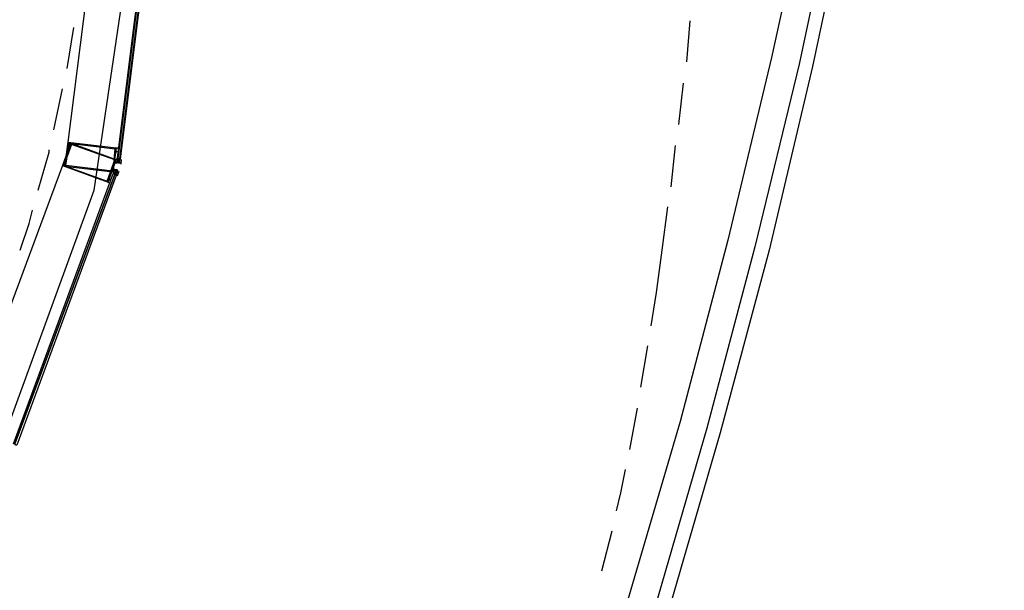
# Model space of a CAD drawing. Header units: feet. Extents: x -79 to 198, y -22 to 181.
# Tile 171 of 203: x 137 to 149, y 98 to 105. Entities that reach past the tile are written whole.
import ezdxf

# ---------------------------------------------------------------- set-up
doc = ezdxf.new("R2010")
doc.units = ezdxf.units.FT
doc.layers.add('A-AREA-COMUN', color=252, linetype='CONTINUOUS')
doc.layers.add('A-LINEA', color=7, linetype='CONTINUOUS')

msp = doc.modelspace()

# ---------------------------------------------------------------- linework, layer by layer
at = {"layer": 'A-AREA-COMUN'}
msp.add_lwpolyline([(135.168, 97.7778), (136.32, 99.5378), (136.32, 100.0889), (136.64, 100.1778), (137.632, 102.8978), (138.16, 106.4889), (137.568, 106.5778), (137.568, 108.0533), (137.36, 108.0889), (137.28, 108.7289), (136.08, 109.0133), (135.392, 106.2044), (134.4, 106.1689), (121.52, 109.2089), (119.808, 101.9378), (114.24, 102.0089)], dxfattribs=at)
at = {"layer": 'A-LINEA'}
for p, q in [((137.32, 103.4711), (137.72, 106.6578)), ((137.3067, 104.3511), (137.3867, 104.8444)), ((144.72, 104.4311), (144.76, 104.9244)), ((144.6267, 103.6844), (144.68, 104.1778)), ((137.1467, 103.6178), (137.2533, 104.1111)), ((144.5333, 102.9378), (144.5867, 103.4311)), ((137.8933, 103.3911), (137.8933, 103.3911)), ((137.8933, 103.2711), (137.8933, 103.2711)), ((137.8933, 103.2311), (137.8933, 103.2311)), ((137.8933, 103.2311), (137.8933, 103.2311)), ((137.9067, 103.2711), (137.9067, 103.2711)), ((137.9067, 103.2711), (137.9067, 103.2711)), ((137.9067, 103.2711), (137.9067, 103.2711)), ((137.9067, 103.2711), (137.9067, 103.2711)), ((137.9067, 103.2711), (137.9067, 103.2711)), ((137.9067, 103.2711), (137.9067, 103.2711)), ((137.9067, 103.2711), (137.9067, 103.2711)), ((137.9067, 103.2711), (137.9067, 103.2711)), ((137.92, 103.2711), (137.9067, 103.2711)), ((137.9067, 103.2311), (137.92, 103.2311)), ((137.9067, 103.2311), (137.9067, 103.2311)), ((137.9067, 103.2311), (137.9067, 103.2311)), ((137.9067, 103.2311), (137.9067, 103.2311)), ((137.9067, 103.2311), (137.9067, 103.2311)), ((137.9067, 103.2311), (137.9067, 103.2311)), ((137.9067, 103.2311), (137.9067, 103.2311)), ((137.9067, 103.2311), (137.9067, 103.2311)), ((137.9067, 103.2311), (137.9067, 103.2311)), ((137.9067, 103.2311), (137.92, 103.2311)), ((137.9067, 103.2311), (137.9067, 103.2311)), ((137.9067, 103.2311), (137.9067, 103.2311)), ((137.9067, 103.2311), (137.92, 103.2311)), ((137.9067, 103.2311), (137.92, 103.2311)), ((137.9067, 103.2311), (137.92, 103.2311)), ((137.9067, 103.2311), (137.9067, 103.2311)), ((137.9067, 103.2311), (137.9067, 103.2311)), ((137.92, 103.2311), (137.9067, 103.2311)), ((137.9067, 103.2311), (137.9067, 103.2311)), ((137.9067, 103.2311), (137.9067, 103.2311)), ((137.9067, 103.2311), (137.9067, 103.2311)), ((137.9067, 103.2311), (137.9067, 103.2311)), ((137.9067, 103.2311), (137.9067, 103.2311)), ((137.9067, 103.2311), (137.9067, 103.2311)), ((137.92, 103.2711), (137.9333, 103.2711)), ((137.92, 103.2711), (137.92, 103.2711)), ((137.92, 103.2578), (137.92, 103.2711)), ((137.92, 103.2711), (137.92, 103.2711)), ((137.92, 103.2711), (137.92, 103.2711)), ((137.92, 103.2711), (137.92, 103.2711)), ((137.92, 103.2711), (137.92, 103.2711)), ((137.92, 103.2711), (137.92, 103.2711)), ((137.92, 103.2711), (137.92, 103.2711)), ((137.92, 103.2711), (137.92, 103.2711)), ((137.92, 103.2711), (137.92, 103.2711)), ((137.92, 103.2711), (137.92, 103.2711)), ((137.92, 103.2711), (137.92, 103.2711)), ((137.92, 103.2711), (137.92, 103.2711)), ((137.92, 103.2711), (137.92, 103.2711)), ((137.92, 103.2711), (137.92, 103.2711)), ((137.9333, 103.2711), (137.92, 103.2711)), ((137.92, 103.2711), (137.92, 103.2711)), ((137.92, 103.2711), (137.92, 103.2711)), ((137.92, 103.2711), (137.92, 103.2711)), ((137.92, 103.2711), (137.92, 103.2711)), ((137.92, 103.2711), (137.92, 103.2711)), ((137.92, 103.2711), (137.92, 103.2711)), ((137.92, 103.2711), (137.92, 103.2711)), ((137.92, 103.2711), (137.92, 103.2711)), ((137.92, 103.2711), (137.92, 103.2711)), ((137.92, 103.2711), (137.92, 103.2711)), ((137.92, 103.2711), (137.92, 103.2711)), ((137.92, 103.2578), (137.92, 103.2578)), ((137.92, 103.2578), (137.92, 103.2578)), ((137.92, 103.2578), (137.92, 103.2578)), ((137.92, 103.2444), (137.92, 103.2578)), ((137.92, 103.2578), (137.92, 103.2578)), ((137.9333, 103.2444), (137.92, 103.2578)), ((137.92, 103.2578), (137.92, 103.2578)), ((137.92, 103.2578), (137.92, 103.2578)), ((137.92, 103.2578), (137.9333, 103.2578)), ((137.92, 103.2578), (137.92, 103.2578)), ((137.92, 103.2578), (137.92, 103.2578)), ((137.92, 103.2578), (137.92, 103.2578)), ((137.92, 103.2578), (137.92, 103.2578)), ((137.92, 103.2578), (137.92, 103.2578)), ((137.92, 103.2578), (137.92, 103.2578)), ((137.92, 103.2444), (137.92, 103.2444)), ((137.92, 103.2444), (137.92, 103.2444)), ((137.92, 103.2444), (137.92, 103.2444)), ((137.92, 103.2444), (137.92, 103.2444)), ((137.92, 103.2444), (137.9333, 103.2444)), ((137.92, 103.2444), (137.92, 103.2444)), ((137.92, 103.2444), (137.92, 103.2444)), ((137.92, 103.2444), (137.92, 103.2444)), ((137.92, 103.2444), (137.92, 103.2444)), ((137.92, 103.2444), (137.92, 103.2444)), ((137.92, 103.2444), (137.92, 103.2444)), ((137.92, 103.2444), (137.92, 103.2444)), ((137.92, 103.2444), (137.92, 103.2444)), ((137.92, 103.2444), (137.92, 103.2444)), ((137.92, 103.2444), (137.92, 103.2444)), ((137.92, 103.2444), (137.9333, 103.2444)), ((137.92, 103.2311), (137.92, 103.2444)), ((137.92, 103.2444), (137.9333, 103.2444)), ((137.92, 103.2444), (137.92, 103.2444)), ((137.92, 103.2444), (137.9333, 103.2444)), ((137.92, 103.2444), (137.92, 103.2311)), ((137.92, 103.2444), (137.92, 103.2444)), ((137.92, 103.2444), (137.92, 103.2444)), ((137.92, 103.2444), (137.92, 103.2444)), ((137.9333, 103.2444), (137.92, 103.2444)), ((137.92, 103.2444), (137.92, 103.2444)), ((137.92, 103.2444), (137.92, 103.2444)), ((137.92, 103.2444), (137.92, 103.2444)), ((137.92, 103.2444), (137.92, 103.2444)), ((137.92, 103.2444), (137.92, 103.2444)), ((137.92, 103.2311), (137.92, 103.2311)), ((137.92, 103.2311), (137.92, 103.2311)), ((137.92, 103.2178), (137.92, 103.2311)), ((137.92, 103.2311), (137.92, 103.2311)), ((137.92, 103.2311), (137.92, 103.2311)), ((137.92, 103.2311), (137.92, 103.2311)), ((137.92, 103.2178), (137.92, 103.2311)), ((137.92, 103.2311), (137.92, 103.2311)), ((137.92, 103.2311), (137.92, 103.2311)), ((137.92, 103.2311), (137.92, 103.2311)), ((137.92, 103.2311), (137.92, 103.2311)), ((137.92, 103.2311), (137.92, 103.2311)), ((137.92, 103.2178), (137.92, 103.2311)), ((137.92, 103.2178), (137.92, 103.2311)), ((137.92, 103.2311), (137.92, 103.2311)), ((137.92, 103.2311), (137.92, 103.2311)), ((137.92, 103.2311), (137.92, 103.2311)), ((137.92, 103.2311), (137.92, 103.2311)), ((137.92, 103.2311), (137.92, 103.2311)), ((137.92, 103.2311), (137.92, 103.2311)), ((137.92, 103.2178), (137.92, 103.2178)), ((137.92, 103.2178), (137.92, 103.2178)), ((137.92, 103.2178), (137.92, 103.2178)), ((137.92, 103.2178), (137.92, 103.2178)), ((137.9333, 103.2711), (137.9333, 103.2711)), ((137.9333, 103.2578), (137.9333, 103.2711)), ((137.9333, 103.2711), (137.9333, 103.2711)), ((137.9333, 103.2711), (137.9333, 103.2711)), ((137.9333, 103.2711), (137.9333, 103.2711)), ((137.9333, 103.2711), (137.9333, 103.2711)), ((137.9333, 103.2711), (137.9467, 103.2711)), ((137.9333, 103.2711), (137.9333, 103.2711)), ((137.9333, 103.2711), (137.9333, 103.2711)), ((137.9333, 103.2711), (137.9333, 103.2711)), ((137.9333, 103.2711), (137.9333, 103.2711)), ((137.9333, 103.2711), (137.9333, 103.2711)), ((137.9333, 103.2711), (137.9333, 103.2711)), ((137.9333, 103.2711), (137.9467, 103.2711)), ((137.9333, 103.2578), (137.9333, 103.2711)), ((137.9333, 103.2578), (137.9333, 103.2711)), ((137.9333, 103.2711), (137.9333, 103.2711)), ((137.9333, 103.2711), (137.9333, 103.2578)), ((137.9333, 103.2711), (137.9333, 103.2711)), ((137.9333, 103.2711), (137.9333, 103.2711)), ((137.9333, 103.2711), (137.9333, 103.2711)), ((137.9333, 103.2711), (137.9333, 103.2711)), ((137.9333, 103.2711), (137.9333, 103.2711)), ((137.9333, 103.2711), (137.9333, 103.2711)), ((137.9333, 103.2711), (137.9333, 103.2711)), ((137.9333, 103.2578), (137.9333, 103.2578)), ((137.9333, 103.2578), (137.9333, 103.2578)), ((137.9333, 103.2578), (137.9333, 103.2578)), ((137.9333, 103.2578), (137.9333, 103.2578)), ((137.9333, 103.2578), (137.9333, 103.2578)), ((137.9333, 103.2578), (137.9333, 103.2578)), ((137.9333, 103.2578), (137.9333, 103.2578)), ((137.9333, 103.2578), (137.9333, 103.2578)), ((137.9333, 103.2578), (137.9333, 103.2578)), ((137.9333, 103.2578), (137.9333, 103.2578)), ((137.9333, 103.2578), (137.9333, 103.2578)), ((137.9333, 103.2578), (137.9333, 103.2578)), ((137.9333, 103.2578), (137.9333, 103.2578)), ((137.9333, 103.2578), (137.9333, 103.2578)), ((137.9467, 103.2578), (137.9333, 103.2578)), ((137.9333, 103.2578), (137.9333, 103.2578)), ((137.9333, 103.2578), (137.9333, 103.2578)), ((137.9333, 103.2578), (137.9333, 103.2578)), ((137.9333, 103.2578), (137.9333, 103.2578)), ((137.9333, 103.2578), (137.9333, 103.2578)), ((137.9333, 103.2578), (137.9333, 103.2578)), ((137.9333, 103.2578), (137.9333, 103.2578)), ((137.9333, 103.2444), (137.9333, 103.2578)), ((137.9333, 103.2578), (137.9333, 103.2578)), ((137.9333, 103.2578), (137.9333, 103.2578)), ((137.9333, 103.2578), (137.9333, 103.2578)), ((137.9333, 103.2578), (137.9333, 103.2578)), ((137.9333, 103.2578), (137.9333, 103.2578)), ((137.9333, 103.2578), (137.9333, 103.2578)), ((137.9333, 103.2578), (137.9333, 103.2578)), ((137.9333, 103.2578), (137.9333, 103.2578)), ((137.9333, 103.2578), (137.9333, 103.2578)), ((137.9467, 103.2578), (137.9333, 103.2578)), ((137.9467, 103.2578), (137.9333, 103.2578)), ((137.9333, 103.2578), (137.9333, 103.2578)), ((137.9333, 103.2578), (137.9333, 103.2578)), ((137.9333, 103.2578), (137.9333, 103.2578)), ((137.9333, 103.2578), (137.9333, 103.2444)), ((137.9333, 103.2578), (137.9333, 103.2578)), ((137.9333, 103.2578), (137.9333, 103.2578)), ((137.9333, 103.2578), (137.9333, 103.2444)), ((137.9333, 103.2444), (137.9333, 103.2444)), ((137.9333, 103.2444), (137.9333, 103.2444)), ((137.9333, 103.2444), (137.9333, 103.2444)), ((137.9333, 103.2444), (137.9333, 103.2444)), ((137.9333, 103.2444), (137.9333, 103.2444)), ((137.9333, 103.2444), (137.9333, 103.2444)), ((137.9333, 103.2444), (137.9333, 103.2311)), ((137.9333, 103.2311), (137.9333, 103.2444)), ((137.9333, 103.2444), (137.9333, 103.2444)), ((137.9333, 103.2444), (137.9333, 103.2444)), ((137.9333, 103.2444), (137.9333, 103.2444)), ((137.9333, 103.2444), (137.9333, 103.2444)), ((137.9333, 103.2444), (137.9333, 103.2444)), ((137.9333, 103.2444), (137.9333, 103.2444)), ((137.9333, 103.2444), (137.9333, 103.2444)), ((137.9333, 103.2444), (137.9333, 103.2444)), ((137.9333, 103.2444), (137.9333, 103.2444)), ((137.9333, 103.2311), (137.9333, 103.2311)), ((137.9333, 103.2311), (137.9333, 103.2311)), ((137.9333, 103.2178), (137.9333, 103.2311)), ((137.9333, 103.2311), (137.9333, 103.2311)), ((137.9333, 103.2311), (137.9333, 103.2311)), ((137.9333, 103.2311), (137.9333, 103.2311)), ((137.9333, 103.2311), (137.9333, 103.2311)), ((137.9333, 103.2311), (137.9333, 103.2311)), ((137.9333, 103.2311), (137.9333, 103.2311)), ((137.9333, 103.2178), (137.9333, 103.2311)), ((137.9333, 103.2311), (137.9333, 103.2311)), ((137.9333, 103.2311), (137.9333, 103.2311)), ((137.9333, 103.2311), (137.9333, 103.2311)), ((137.9333, 103.2311), (137.9333, 103.2311)), ((137.9333, 103.2311), (137.9333, 103.2311)), ((137.9333, 103.2311), (137.9333, 103.2311)), ((137.9333, 103.2311), (137.9333, 103.2311)), ((137.9333, 103.2311), (137.9333, 103.2311)), ((137.9333, 103.2311), (137.9333, 103.2311)), ((137.9333, 103.2311), (137.9333, 103.2311)), ((137.9333, 103.2311), (137.9333, 103.2311)), ((137.9333, 103.2311), (137.9333, 103.2311)), ((137.9333, 103.2311), (137.9333, 103.2311)), ((137.9333, 103.2311), (137.9333, 103.2311)), ((137.9333, 103.2178), (137.9333, 103.2178)), ((137.9333, 103.2178), (137.9333, 103.2178)), ((137.9467, 103.2178), (137.9333, 103.2178)), ((137.9467, 103.2711), (137.9467, 103.2711)), ((137.9467, 103.2711), (137.9467, 103.2711)), ((137.9467, 103.2711), (137.9467, 103.2711)), ((137.9467, 103.2711), (137.9467, 103.2711)), ((137.9467, 103.2711), (137.9467, 103.2711)), ((137.9467, 103.2711), (137.9467, 103.2711)), ((137.9467, 103.2578), (137.9467, 103.2578)), ((137.9467, 103.2578), (137.9467, 103.2578)), ((137.9467, 103.2578), (137.9467, 103.2578)), ((137.9467, 103.2578), (137.9467, 103.2578)), ((137.9559, 103.2634), (137.9487, 103.2059)), ((137.2533, 103.1911), (136.1333, 100.1778)), ((137.8533, 103.0978), (137.8533, 103.0978)), ((137.8533, 103.0978), (137.8533, 103.0978)), ((137.8533, 103.0978), (137.8533, 103.0978)), ((137.8533, 103.0978), (137.8667, 103.0978)), ((137.8667, 103.0978), (137.8533, 103.0978)), ((137.8667, 103.1378), (137.8667, 103.1378)), ((137.8667, 103.1378), (137.8667, 103.1378)), ((137.8667, 103.0978), (137.8667, 103.0978)), ((137.8667, 103.0978), (137.8667, 103.0978)), ((137.8667, 103.0978), (137.8667, 103.0844)), ((137.8667, 103.0978), (137.8667, 103.0978)), ((137.8667, 103.0978), (137.8667, 103.0978)), ((137.8667, 103.0978), (137.8667, 103.0978)), ((137.88, 103.0978), (137.8667, 103.0978)), ((137.8667, 103.0978), (137.88, 103.0978)), ((137.8667, 103.0978), (137.8667, 103.0978)), ((137.8667, 103.0978), (137.8667, 103.0978)), ((137.8667, 103.0844), (137.8667, 103.0844)), ((137.88, 103.1378), (137.88, 103.1378)), ((137.88, 103.1378), (137.88, 103.1244)), ((137.88, 103.1378), (137.88, 103.1378)), ((137.88, 103.1378), (137.88, 103.1378)), ((137.88, 103.1378), (137.88, 103.1378)), ((137.88, 103.1378), (137.88, 103.1378)), ((137.88, 103.1244), (137.88, 103.1244)), ((137.88, 103.1111), (137.88, 103.1111)), ((137.88, 103.1111), (137.88, 103.1111)), ((137.88, 103.1111), (137.88, 103.1111)), ((137.88, 103.0978), (137.88, 103.1111)), ((137.88, 103.1111), (137.8933, 103.1111)), ((137.88, 103.0978), (137.88, 103.0978)), ((137.88, 103.0978), (137.8933, 103.0978)), ((137.88, 103.0978), (137.88, 103.0978)), ((137.88, 103.0978), (137.88, 103.0978)), ((137.88, 103.0978), (137.88, 103.0978)), ((137.88, 103.0978), (137.88, 103.0978)), ((137.88, 103.0978), (137.88, 103.0978)), ((137.88, 103.0978), (137.88, 103.0844)), ((137.88, 103.0978), (137.88, 103.0978)), ((137.88, 103.0978), (137.88, 103.0978)), ((137.88, 103.0978), (137.88, 103.0978)), ((137.88, 103.0978), (137.88, 103.0978)), ((137.88, 103.0978), (137.88, 103.0978)), ((137.88, 103.0978), (137.88, 103.0978)), ((137.88, 103.0978), (137.88, 103.0978)), ((137.88, 103.0978), (137.88, 103.0978)), ((137.88, 103.0978), (137.88, 103.0978)), ((137.88, 103.0978), (137.88, 103.0978)), ((137.88, 103.0978), (137.88, 103.0978)), ((137.88, 103.0978), (137.88, 103.0978)), ((137.88, 103.0978), (137.88, 103.0978)), ((137.88, 103.0978), (137.88, 103.0978)), ((137.88, 103.0844), (137.88, 103.0844)), ((137.88, 103.0844), (137.88, 103.0844)), ((137.88, 103.0844), (137.88, 103.0844)), ((137.88, 103.0844), (137.88, 103.0844)), ((137.88, 103.0844), (137.88, 103.0844)), ((137.88, 103.0844), (137.88, 103.0844)), ((137.88, 103.0844), (137.88, 103.0844)), ((137.88, 103.0844), (137.88, 103.0844)), ((137.88, 103.0844), (137.88, 103.0844)), ((137.88, 103.0844), (137.88, 103.0844)), ((137.88, 103.0844), (137.88, 103.0844)), ((137.88, 103.0844), (137.88, 103.0844)), ((137.88, 103.0844), (137.8933, 103.0844)), ((137.88, 103.0844), (137.88, 103.0844)), ((137.8933, 103.0844), (137.88, 103.0844)), ((137.88, 103.0844), (137.88, 103.0844)), ((137.8933, 103.1378), (137.8933, 103.1378)), ((137.8933, 103.1378), (137.8933, 103.1378)), ((137.8933, 103.1378), (137.8933, 103.1378)), ((137.8933, 103.1378), (137.8933, 103.1378)), ((137.8933, 103.1378), (137.8933, 103.1378)), ((137.8933, 103.1378), (137.8933, 103.1378)), ((137.8933, 103.1378), (137.8933, 103.1378)), ((137.8933, 103.1378), (137.8933, 103.1378)), ((137.8933, 103.1378), (137.8933, 103.1378)), ((137.8933, 103.1378), (137.8933, 103.1244)), ((137.8933, 103.1378), (137.8933, 103.1378)), ((137.8933, 103.1378), (137.8933, 103.1378)), ((137.8933, 103.1378), (137.8933, 103.1378)), ((137.8933, 103.1378), (137.8933, 103.1378)), ((137.8933, 103.1378), (137.8933, 103.1378)), ((137.8933, 103.1378), (137.8933, 103.1378)), ((137.8933, 103.1378), (137.8933, 103.1378)), ((137.8933, 103.1378), (137.8933, 103.1378)), ((137.8933, 103.1378), (137.8933, 103.1244)), ((137.8933, 103.1378), (137.8933, 103.1378)), ((137.8933, 103.1378), (137.8933, 103.1378)), ((137.8933, 103.1378), (137.8933, 103.1378)), ((137.8933, 103.1378), (137.8933, 103.1378)), ((137.8933, 103.1378), (137.8933, 103.1378)), ((137.8933, 103.1244), (137.8933, 103.1378)), ((137.8933, 103.1244), (137.8933, 103.1244)), ((137.8933, 103.1244), (137.8933, 103.1244)), ((137.8933, 103.1244), (137.8933, 103.1111)), ((137.8933, 103.1244), (137.8933, 103.1244)), ((137.8933, 103.1244), (137.8933, 103.1244)), ((137.8933, 103.1244), (137.8933, 103.1244)), ((137.8933, 103.1244), (137.9067, 103.1244)), ((137.8933, 103.1244), (137.8933, 103.1244)), ((137.8933, 103.1244), (137.8933, 103.1244)), ((137.8933, 103.1244), (137.8933, 103.1244)), ((137.8933, 103.1244), (137.8933, 103.1244)), ((137.8933, 103.1244), (137.8933, 103.1244)), ((137.8933, 103.1244), (137.8933, 103.1111)), ((137.8933, 103.1244), (137.8933, 103.1244)), ((137.8933, 103.1244), (137.8933, 103.1244)), ((137.8933, 103.1244), (137.8933, 103.1111)), ((137.8933, 103.1244), (137.8933, 103.1111)), ((137.8933, 103.1244), (137.8933, 103.1111)), ((137.8933, 103.1244), (137.8933, 103.1244)), ((137.8933, 103.1244), (137.8933, 103.1244)), ((137.8933, 103.1244), (137.8933, 103.1244)), ((137.8933, 103.1244), (137.8933, 103.1244)), ((137.8933, 103.1244), (137.8933, 103.1244)), ((137.8933, 103.1244), (137.8933, 103.1244)), ((137.9067, 103.1244), (137.8933, 103.1244)), ((137.8933, 103.1244), (137.8933, 103.1244)), ((137.8933, 103.1244), (137.8933, 103.1244)), ((137.9067, 103.1244), (137.8933, 103.1244)), ((137.9067, 103.1244), (137.8933, 103.1244)), ((137.8933, 103.1111), (137.8933, 103.1111)), ((137.8933, 103.1111), (137.8933, 103.1111)), ((137.8933, 103.1111), (137.8933, 103.1111)), ((137.8933, 103.1111), (137.8933, 103.1111)), ((137.8933, 103.1111), (137.8933, 103.1111)), ((137.8933, 103.1111), (137.8933, 103.1111)), ((137.8933, 103.1111), (137.8933, 103.1111)), ((137.8933, 103.1111), (137.8933, 103.1111)), ((137.8933, 103.1111), (137.8933, 103.1111)), ((137.8933, 103.1111), (137.8933, 103.1111)), ((137.8933, 103.1111), (137.8933, 103.1111)), ((137.8933, 103.1111), (137.8933, 103.1111)), ((137.8933, 103.1111), (137.8933, 103.1111)), ((137.8933, 103.1111), (137.8933, 103.1111)), ((137.8933, 103.1111), (137.8933, 103.1111)), ((137.8933, 103.1111), (137.8933, 103.1111)), ((137.8933, 103.1111), (137.8933, 103.1111)), ((137.8933, 103.1111), (137.8933, 103.1111)), ((137.8933, 103.1111), (137.8933, 103.1111)), ((137.8933, 103.1111), (137.8933, 103.1111)), ((137.8933, 103.1111), (137.8933, 103.1111)), ((137.8933, 103.1111), (137.8933, 103.1111)), ((137.8933, 103.1111), (137.8933, 103.1111)), ((137.8933, 103.1111), (137.8933, 103.1111)), ((137.8933, 103.1111), (137.8933, 103.1111)), ((137.8933, 103.1111), (137.8933, 103.1111)), ((137.8933, 103.0978), (137.8933, 103.1111)), ((137.8933, 103.1111), (137.8933, 103.1111)), ((137.8933, 103.1111), (137.8933, 103.1111)), ((137.8933, 103.0978), (137.8933, 103.1111)), ((137.8933, 103.1111), (137.8933, 103.1111)), ((137.8933, 103.1111), (137.8933, 103.1111)), ((137.8933, 103.1111), (137.8933, 103.1111)), ((137.8933, 103.0978), (137.8933, 103.0978)), ((137.8933, 103.0978), (137.8933, 103.0978)), ((137.8933, 103.0978), (137.8933, 103.0978)), ((137.8933, 103.0978), (137.8933, 103.0978)), ((137.8933, 103.0978), (137.8933, 103.0978)), ((137.8933, 103.0978), (137.8933, 103.0978)), ((137.8933, 103.0978), (137.8933, 103.0978)), ((137.8933, 103.0978), (137.8933, 103.0978)), ((137.8933, 103.0978), (137.8933, 103.0978)), ((137.8933, 103.0978), (137.8933, 103.0978)), ((137.8933, 103.0978), (137.8933, 103.0978)), ((137.8933, 103.0978), (137.8933, 103.0978)), ((137.8933, 103.0978), (137.8933, 103.0978)), ((137.8933, 103.0978), (137.8933, 103.0978)), ((137.8933, 103.0978), (137.8933, 103.0978)), ((137.8933, 103.0978), (137.8933, 103.0978)), ((137.8933, 103.0978), (137.8933, 103.0978)), ((137.8933, 103.0978), (137.8933, 103.0978)), ((137.8933, 103.0978), (137.8933, 103.0978)), ((137.8933, 103.0978), (137.8933, 103.0978)), ((137.8933, 103.0978), (137.8933, 103.0978)), ((137.8933, 103.0978), (137.8933, 103.0978)), ((137.8933, 103.0978), (137.8933, 103.0978)), ((137.8933, 103.0978), (137.8933, 103.0978)), ((137.8933, 103.0978), (137.8933, 103.0978)), ((137.8933, 103.0978), (137.8933, 103.0978)), ((137.8933, 103.0978), (137.8933, 103.0978)), ((137.9067, 103.0978), (137.8933, 103.0978)), ((137.8933, 103.0978), (137.8933, 103.0978)), ((137.9067, 103.0978), (137.8933, 103.0978)), ((137.8933, 103.0978), (137.8933, 103.0978)), ((137.8933, 103.0978), (137.9067, 103.0978)), ((137.8933, 103.0978), (137.8933, 103.0978)), ((137.8933, 103.0978), (137.9067, 103.0978)), ((137.8933, 103.0978), (137.8933, 103.0978)), ((137.8933, 103.0844), (137.8933, 103.0844)), ((137.8933, 103.0844), (137.8933, 103.0844)), ((137.8933, 103.0844), (137.8933, 103.0844)), ((137.8933, 103.0844), (137.8933, 103.0844)), ((137.8933, 103.0844), (137.8933, 103.0844)), ((137.8933, 103.0844), (137.8933, 103.0844)), ((137.8933, 103.0844), (137.8933, 103.0844)), ((137.8933, 103.0844), (137.8933, 103.0844)), ((137.8933, 103.0844), (137.8933, 103.0844)), ((137.8933, 103.0844), (137.8933, 103.0844)), ((137.8933, 103.0844), (137.8933, 103.0844)), ((137.8933, 103.0844), (137.8933, 103.0844)), ((137.8933, 103.0844), (137.8933, 103.0844)), ((137.8933, 103.0844), (137.8933, 103.0844)), ((137.8933, 103.0844), (137.8933, 103.0844)), ((137.8933, 103.0844), (137.8933, 103.0844)), ((137.8933, 103.0844), (137.8933, 103.0844)), ((137.8933, 103.0844), (137.8933, 103.0844)), ((137.8933, 103.0844), (137.8933, 103.0844)), ((137.8933, 103.0844), (137.8933, 103.0844)), ((137.8933, 103.0844), (137.8933, 103.0844)), ((137.8933, 103.0844), (137.8933, 103.0844)), ((137.8933, 103.0844), (137.8933, 103.0844)), ((137.9067, 103.1244), (137.9067, 103.1111)), ((137.9067, 103.1244), (137.9067, 103.1244)), ((137.9067, 103.1244), (137.9067, 103.1244)), ((137.9067, 103.1244), (137.9067, 103.1244)), ((137.9067, 103.1244), (137.9067, 103.1244)), ((137.9067, 103.1244), (137.9067, 103.1244)), ((137.9067, 103.1244), (137.9067, 103.1244)), ((137.9067, 103.1244), (137.9067, 103.1244)), ((137.9067, 103.1244), (137.9067, 103.1244)), ((137.9067, 103.1244), (137.9067, 103.1244)), ((137.9067, 103.1244), (137.9067, 103.1111)), ((137.9067, 103.1244), (137.9067, 103.1244)), ((137.9067, 103.1244), (137.9067, 103.1244)), ((137.9067, 103.1244), (137.9067, 103.1244)), ((137.9067, 103.1244), (137.9067, 103.1244)), ((137.9067, 103.1244), (137.9067, 103.1244)), ((137.9067, 103.1244), (137.9067, 103.1244)), ((137.9067, 103.1244), (137.9067, 103.1244)), ((137.9067, 103.1244), (137.9067, 103.1244)), ((137.9067, 103.1244), (137.9067, 103.1244)), ((137.9067, 103.1244), (137.9067, 103.1244)), ((137.9067, 103.1244), (137.9067, 103.1244)), ((137.9067, 103.1244), (137.9067, 103.1244)), ((137.9067, 103.1244), (137.9067, 103.1244)), ((137.9268, 103.12), (137.9067, 103.0656)), ((137.9067, 103.1111), (137.9067, 103.1111)), ((137.9067, 103.1111), (137.9067, 103.0978)), ((137.9067, 103.1111), (137.9067, 103.1111)), ((137.9067, 103.1111), (137.9067, 103.1111)), ((137.9067, 103.1111), (137.9067, 103.1111)), ((137.9067, 103.1111), (137.9067, 103.1111)), ((137.9067, 103.1111), (137.9067, 103.1111)), ((137.9067, 103.1111), (137.9067, 103.1111)), ((137.9067, 103.1111), (137.9067, 103.1111)), ((137.9067, 103.1111), (137.9067, 103.1111)), ((137.9067, 103.0978), (137.9067, 103.0978)), ((137.9067, 103.0978), (137.9067, 103.0978)), ((137.9067, 103.0978), (137.9067, 103.0978)), ((137.9067, 103.0978), (137.9067, 103.0978)), ((137.9067, 103.0978), (137.9067, 103.0978)), ((137.9067, 103.0978), (137.9067, 103.0978)), ((137.9067, 103.0978), (137.9067, 103.0978)), ((137.9067, 103.0978), (137.9067, 103.0978)), ((137.9067, 103.0978), (137.9067, 103.0978)), ((137.9067, 103.0978), (137.9067, 103.0978)), ((137.92, 103.1244), (137.92, 103.1244)), ((137.8267, 103.0044), (137.8267, 103.0044)), ((137.8267, 103.0044), (137.8267, 103.0044)), ((137.8267, 102.9778), (137.8267, 102.9778)), ((144.4267, 102.1778), (144.4933, 102.6978)), ((144.36, 101.6711), (144.4267, 102.1778)), ((144.2933, 101.2711), (144.36, 101.6711)), ((144.1733, 100.5378), (144.2533, 101.0311)), ((144.04, 99.7911), (144.1333, 100.2844)), ((143.7067, 98.3378), (143.8267, 98.8178))]:
    msp.add_line(p, q, dxfattribs=at)
for points in [[(148.3333, 126.7644), (148.3467, 124.5111), (148.32, 122.2578), (148.2267, 120.0044), (148.08, 117.7644), (147.88, 115.5111), (147.6267, 113.2844), (147.32, 111.0444), (146.9467, 108.8178), (146.5333, 106.6044), (146.0667, 104.4044), (145.5333, 102.2178), (144.96, 100.0444), (144.3333, 97.8844)], [(148.4933, 126.7644), (148.52, 124.5111), (148.48, 122.2578), (148.3867, 120.0044), (148.24, 117.7511), (148.04, 115.4978), (147.7867, 113.2578), (147.48, 111.0178), (147.12, 108.7911), (146.6933, 106.5778), (146.2267, 104.3778), (145.7067, 102.1778), (145.12, 99.9911), (144.4933, 97.8311)], [(148, 126.7511), (148.0133, 124.5111), (147.9867, 122.2711), (147.8933, 120.0178), (147.7467, 117.7911), (147.5467, 115.5511), (147.2933, 113.3244), (146.9867, 111.0978), (146.6267, 108.8844), (146.2133, 106.6711), (145.7333, 104.4844), (145.2133, 102.2978), (144.64, 100.1244), (144.0133, 97.9778)], [(137.92, 103.2711), (138.3467, 106.6978), (138.3333, 106.6978), (137.9067, 103.2844), (137.9067, 103.2711), (137.92, 103.2711)], [(137.9467, 103.2711), (138.3733, 106.6844), (138.3733, 106.6978), (138.36, 106.6978), (137.9333, 103.2711), (137.9467, 103.2711)], [(137.3467, 103.4578), (137.2533, 103.1911), (137.8, 102.9911), (137.8933, 103.2578), (137.3467, 103.4578)], [(137.36, 103.4444), (137.2667, 103.1911), (137.7867, 103.0044), (137.88, 103.2578), (137.36, 103.4444)], [(137.28, 103.1778), (137.32, 103.4711), (137.8933, 103.4044), (137.8533, 103.1111), (137.28, 103.1778)], [(137.2933, 103.1911), (137.3333, 103.4578), (137.88, 103.3911), (137.8533, 103.1244), (137.2933, 103.1911)], [(136.96, 102.8978), (137.0933, 103.3511), (137.0933, 103.3778)], [(137.88, 103.3911), (137.8933, 103.3911), (137.8933, 103.3911), (137.8933, 103.3911), (137.8933, 103.3911), (137.8933, 103.3911), (137.8933, 103.4044), (137.8933, 103.4044), (137.92, 103.4044), (137.92, 103.4044)], [(137.8933, 103.3644), (137.8933, 103.3644), (137.8933, 103.3778), (137.8933, 103.3778), (137.8933, 103.3778), (137.8933, 103.3778), (137.88, 103.3778), (137.88, 103.3778), (137.88, 103.3778)], [(137.8933, 103.3778), (137.8933, 103.3778), (137.8933, 103.3778), (137.8933, 103.3778)], [(137.8933, 103.3511), (137.9067, 103.3644), (137.9067, 103.3644)], [(137.92, 103.3911), (137.92, 103.3911), (137.92, 103.3911)], [(137.92, 103.3778), (137.92, 103.3778), (137.92, 103.3778)], [(137.92, 103.3644), (137.92, 103.3644), (137.92, 103.3644)], [(137.88, 103.2578), (137.8933, 103.2578), (137.8933, 103.2578), (137.8933, 103.2578), (137.8933, 103.2578), (137.8933, 103.2578), (137.8933, 103.2578), (137.8933, 103.2578), (137.92, 103.2578), (137.92, 103.2578), (137.92, 103.2578)], [(137.88, 103.2444), (137.88, 103.2444), (137.8933, 103.2444), (137.8933, 103.2444), (137.8933, 103.2578)], [(137.9067, 103.2178), (137.9067, 103.2178), (137.9067, 103.2178), (137.88, 103.2178), (137.88, 103.2178), (137.8933, 103.2444), (137.8933, 103.2444), (137.88, 103.2444), (137.88, 103.2444), (137.88, 103.2444), (137.88, 103.2444), (137.88, 103.2444)], [(137.8933, 103.2711), (137.9067, 103.2711), (137.92, 103.2711), (137.9333, 103.2711), (137.9467, 103.2711)], [(137.9333, 103.2178), (137.92, 103.2178), (137.92, 103.2311), (137.8933, 103.2311)], [(137.8976, 103.2313), (137.9198, 103.2481), (137.9037, 103.2708)], [(137.92, 103.2444), (137.92, 103.2444), (137.92, 103.2444)], [(137.9333, 103.2178), (137.9333, 103.2311), (137.92, 103.2311)], [(137.9333, 103.2311), (137.9333, 103.2311), (137.9333, 103.2444), (137.9333, 103.2578)], [(137.88, 103.0844), (136.68, 99.8578), (136.6667, 99.8578), (137.8533, 103.0844), (137.8667, 103.0978), (137.88, 103.0844)], [(137.8933, 103.0711), (136.7067, 99.8444), (136.6933, 99.8444), (136.68, 99.8578), (137.88, 103.0844), (137.8933, 103.0844), (137.8933, 103.0711)], [(137.8667, 103.1244), (137.8533, 103.1244), (137.8533, 103.1378), (137.8533, 103.1378), (137.8533, 103.1244), (137.8533, 103.1244), (137.8533, 103.1244), (137.8533, 103.1244), (137.8533, 103.1244), (137.8667, 103.1244), (137.8667, 103.1244), (137.8667, 103.1111), (137.8667, 103.1111), (137.88, 103.0978), (137.88, 103.0978)], [(137.8533, 103.0978), (137.8667, 103.0978), (137.88, 103.0844), (137.8933, 103.0844), (137.8933, 103.0711)], [(137.8667, 103.1244), (137.8667, 103.1511), (137.8667, 103.1511), (137.88, 103.1378), (137.88, 103.1378), (137.88, 103.1378)], [(137.92, 103.1244), (137.9067, 103.1378), (137.8933, 103.1378), (137.88, 103.1378), (137.8667, 103.1378)], [(137.8675, 103.0986), (137.8923, 103.1114), (137.8803, 103.1365)], [(137.88, 103.1244), (137.88, 103.1244), (137.88, 103.1244)], [(137.88, 103.1111), (137.88, 103.1111), (137.88, 103.1111)], [(137.88, 103.0844), (137.88, 103.0978), (137.8933, 103.0978)], [(137.8933, 103.0978), (137.8933, 103.0844), (137.88, 103.0844)], [(137.9067, 103.1111), (137.9067, 103.1111), (137.9067, 103.1244)], [(137.9067, 103.1244), (137.9067, 103.1111), (137.9067, 103.1244)], [(137.9067, 103.1244), (137.9067, 103.1111), (137.9067, 103.1244)], [(137.8267, 103.0178), (137.8267, 103.0178), (137.8267, 103.0178), (137.8133, 103.0311), (137.8133, 103.0311), (137.8, 103.0044), (137.8, 103.0044), (137.8, 103.0044), (137.8, 103.0178), (137.8, 103.0178), (137.7867, 103.0044), (137.7867, 103.0044), (137.8, 103.0044), (137.8, 103.0044), (137.8, 103.0044), (137.8, 103.0044), (137.8, 103.0044)], [(137.8, 102.9911), (137.8, 102.9911), (137.8, 102.9911), (137.8133, 102.9778), (137.8133, 102.9778)], [(137.8133, 102.9911), (137.8267, 102.9911), (137.8267, 102.9911)], [(136.7467, 102.1778), (136.8533, 102.4978), (136.8933, 102.6578)], [(143.88, 99.0578), (143.9333, 99.2711), (143.9867, 99.5511)]]:
    msp.add_lwpolyline(points, dxfattribs=at)
for points in [[(137.8667, 103.1244), (137.8533, 103.1244), (137.8533, 103.1244), (137.8667, 103.1244)], [(137.8, 103.0044), (137.8, 103.0044), (137.8, 103.0044), (137.8, 103.0044)]]:
    msp.add_lwpolyline(points, close=True, dxfattribs=at)

doc.saveas('drawing.dxf')
